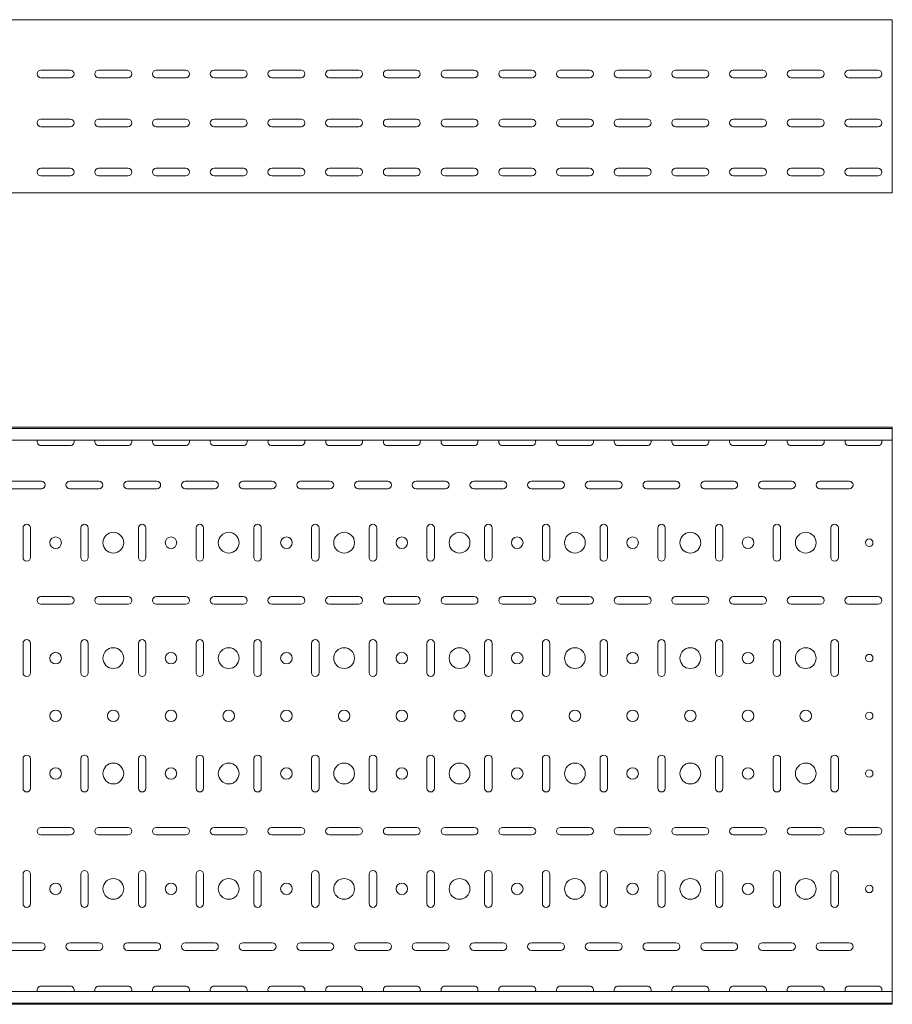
# Model space of a CAD drawing. Header units: millimetres. Extents: x -794 to 3872, y -6969 to -947.
# Tile 10 of 19: x 3090 to 3846, y -5411 to -4557. Entities that reach past the tile are written whole.
import ezdxf

# ---------------------------------------------------------------- set-up
doc = ezdxf.new("R2010")
doc.units = ezdxf.units.MM

msp = doc.modelspace()

# ---------------------------------------------------------------- linework, layer by layer
at = {"color": 7, "linetype": 'Continuous', "lineweight": 15}
for p, q in [((3846.08, -4557.36), (846.08, -4557.36)), ((3846.08, -4563.98), (3846.08, -4557.36)), ((3846.08, -4566.36), (3846.08, -4563.98)), ((3846.08, -4569.94), (3846.08, -4566.36)), ((3846.08, -4571.67), (3846.08, -4569.94)), ((3846.08, -4704.86), (3846.08, -4571.67)), ((3108.33, -4601.11), (3133.83, -4601.11)), ((3158.33, -4601.11), (3183.83, -4601.11)), ((3208.33, -4601.11), (3233.83, -4601.11)), ((3258.33, -4601.11), (3283.83, -4601.11)), ((3308.33, -4601.11), (3333.83, -4601.11)), ((3358.33, -4601.11), (3383.83, -4601.11)), ((3408.33, -4601.11), (3433.83, -4601.11)), ((3458.33, -4601.11), (3483.83, -4601.11)), ((3508.33, -4601.11), (3533.83, -4601.11)), ((3558.33, -4601.11), (3583.83, -4601.11)), ((3608.33, -4601.11), (3633.83, -4601.11)), ((3658.33, -4601.11), (3683.83, -4601.11)), ((3708.33, -4601.11), (3733.83, -4601.11)), ((3758.33, -4601.11), (3783.83, -4601.11)), ((3808.33, -4601.11), (3833.83, -4601.11)), ((3133.83, -4607.61), (3108.33, -4607.61)), ((3183.83, -4607.61), (3158.33, -4607.61)), ((3233.83, -4607.61), (3208.33, -4607.61)), ((3283.83, -4607.61), (3258.33, -4607.61)), ((3333.83, -4607.61), (3308.33, -4607.61)), ((3383.83, -4607.61), (3358.33, -4607.61)), ((3433.83, -4607.61), (3408.33, -4607.61)), ((3483.83, -4607.61), (3458.33, -4607.61)), ((3533.83, -4607.61), (3508.33, -4607.61)), ((3583.83, -4607.61), (3558.33, -4607.61)), ((3633.83, -4607.61), (3608.33, -4607.61)), ((3683.83, -4607.61), (3658.33, -4607.61)), ((3733.83, -4607.61), (3708.33, -4607.61)), ((3783.83, -4607.61), (3758.33, -4607.61)), ((3833.83, -4607.61), (3808.33, -4607.61)), ((3108.33, -4643.61), (3133.83, -4643.61)), ((3158.33, -4643.61), (3183.83, -4643.61)), ((3208.33, -4643.61), (3233.83, -4643.61)), ((3258.33, -4643.61), (3283.83, -4643.61)), ((3308.33, -4643.61), (3333.83, -4643.61)), ((3358.33, -4643.61), (3383.83, -4643.61)), ((3408.33, -4643.61), (3433.83, -4643.61)), ((3458.33, -4643.61), (3483.83, -4643.61)), ((3508.33, -4643.61), (3533.83, -4643.61)), ((3558.33, -4643.61), (3583.83, -4643.61)), ((3608.33, -4643.61), (3633.83, -4643.61)), ((3658.33, -4643.61), (3683.83, -4643.61)), ((3708.33, -4643.61), (3733.83, -4643.61)), ((3758.33, -4643.61), (3783.83, -4643.61)), ((3808.33, -4643.61), (3833.83, -4643.61)), ((3133.83, -4650.11), (3108.33, -4650.11)), ((3183.83, -4650.11), (3158.33, -4650.11)), ((3233.83, -4650.11), (3208.33, -4650.11)), ((3283.83, -4650.11), (3258.33, -4650.11)), ((3333.83, -4650.11), (3308.33, -4650.11)), ((3383.83, -4650.11), (3358.33, -4650.11)), ((3433.83, -4650.11), (3408.33, -4650.11)), ((3483.83, -4650.11), (3458.33, -4650.11)), ((3533.83, -4650.11), (3508.33, -4650.11)), ((3583.83, -4650.11), (3558.33, -4650.11)), ((3633.83, -4650.11), (3608.33, -4650.11)), ((3683.83, -4650.11), (3658.33, -4650.11)), ((3733.83, -4650.11), (3708.33, -4650.11)), ((3783.83, -4650.11), (3758.33, -4650.11)), ((3833.83, -4650.11), (3808.33, -4650.11)), ((3108.33, -4686.11), (3133.83, -4686.11)), ((3133.83, -4692.61), (3108.33, -4692.61)), ((3158.33, -4686.11), (3183.83, -4686.11)), ((3183.83, -4692.61), (3158.33, -4692.61)), ((3208.33, -4686.11), (3233.83, -4686.11)), ((3233.83, -4692.61), (3208.33, -4692.61)), ((3258.33, -4686.11), (3283.83, -4686.11)), ((3283.83, -4692.61), (3258.33, -4692.61)), ((3308.33, -4686.11), (3333.83, -4686.11)), ((3333.83, -4692.61), (3308.33, -4692.61)), ((3358.33, -4686.11), (3383.83, -4686.11)), ((3383.83, -4692.61), (3358.33, -4692.61)), ((3408.33, -4686.11), (3433.83, -4686.11)), ((3433.83, -4692.61), (3408.33, -4692.61)), ((3458.33, -4686.11), (3483.83, -4686.11)), ((3483.83, -4692.61), (3458.33, -4692.61)), ((3508.33, -4686.11), (3533.83, -4686.11)), ((3533.83, -4692.61), (3508.33, -4692.61)), ((3558.33, -4686.11), (3583.83, -4686.11)), ((3583.83, -4692.61), (3558.33, -4692.61)), ((3608.33, -4686.11), (3633.83, -4686.11)), ((3633.83, -4692.61), (3608.33, -4692.61)), ((3658.33, -4686.11), (3683.83, -4686.11)), ((3683.83, -4692.61), (3658.33, -4692.61)), ((3708.33, -4686.11), (3733.83, -4686.11)), ((3733.83, -4692.61), (3708.33, -4692.61)), ((3758.33, -4686.11), (3783.83, -4686.11)), ((3783.83, -4692.61), (3758.33, -4692.61)), ((3808.33, -4686.11), (3833.83, -4686.11)), ((3833.83, -4692.61), (3808.33, -4692.61)), ((3846.08, -4707.36), (846.08, -4707.36)), ((3846.08, -4707.36), (3846.08, -4704.86)), ((3846.08, -4910.57), (846.08, -4910.57)), ((3846.08, -4911.57), (846.08, -4911.57)), ((3846.08, -4911.57), (3846.08, -4910.57)), ((3846.08, -4920.04), (3846.08, -4911.57)), ((3846.08, -4921.78), (846.08, -4921.78)), ((3846.08, -4921.78), (3846.08, -4920.04)), ((3846.08, -4921.78), (3846.08, -5399.36)), ((3108.33, -4926.32), (3133.83, -4926.32)), ((3158.33, -4926.32), (3183.83, -4926.32)), ((3208.33, -4926.32), (3233.83, -4926.32)), ((3258.33, -4926.32), (3283.83, -4926.32)), ((3308.33, -4926.32), (3333.83, -4926.32)), ((3358.33, -4926.32), (3383.83, -4926.32)), ((3408.33, -4926.32), (3433.83, -4926.32)), ((3458.33, -4926.32), (3483.83, -4926.32)), ((3508.33, -4926.32), (3533.83, -4926.32)), ((3558.33, -4926.32), (3583.83, -4926.32)), ((3608.33, -4926.32), (3633.83, -4926.32)), ((3658.33, -4926.32), (3683.83, -4926.32)), ((3708.33, -4926.32), (3733.83, -4926.32)), ((3758.33, -4926.32), (3783.83, -4926.32)), ((3808.33, -4926.32), (3833.83, -4926.32)), ((3108.83, -4957.32), (3083.33, -4957.32)), ((3083.33, -4963.82), (3108.83, -4963.82)), ((3158.83, -4957.32), (3133.33, -4957.32)), ((3133.33, -4963.82), (3158.83, -4963.82)), ((3208.83, -4957.32), (3183.33, -4957.32)), ((3183.33, -4963.82), (3208.83, -4963.82)), ((3258.83, -4957.32), (3233.33, -4957.32)), ((3233.33, -4963.82), (3258.83, -4963.82)), ((3308.83, -4957.32), (3283.33, -4957.32)), ((3283.33, -4963.82), (3308.83, -4963.82)), ((3358.83, -4957.32), (3333.33, -4957.32)), ((3333.33, -4963.82), (3358.83, -4963.82)), ((3408.83, -4957.32), (3383.33, -4957.32)), ((3383.33, -4963.82), (3408.83, -4963.82)), ((3458.83, -4957.32), (3433.33, -4957.32)), ((3433.33, -4963.82), (3458.83, -4963.82)), ((3508.83, -4957.32), (3483.33, -4957.32)), ((3483.33, -4963.82), (3508.83, -4963.82)), ((3558.83, -4957.32), (3533.33, -4957.32)), ((3533.33, -4963.82), (3558.83, -4963.82)), ((3608.83, -4957.32), (3583.33, -4957.32)), ((3583.33, -4963.82), (3608.83, -4963.82)), ((3658.83, -4957.32), (3633.33, -4957.32)), ((3633.33, -4963.82), (3658.83, -4963.82)), ((3708.83, -4957.32), (3683.33, -4957.32)), ((3683.33, -4963.82), (3708.83, -4963.82)), ((3758.83, -4957.32), (3733.33, -4957.32)), ((3733.33, -4963.82), (3758.83, -4963.82)), ((3808.83, -4957.32), (3783.33, -4957.32)), ((3783.33, -4963.82), (3808.83, -4963.82)), ((3092.83, -4997.82), (3092.83, -5023.32)), ((3099.33, -5023.32), (3099.33, -4997.82)), ((3142.83, -4997.82), (3142.83, -5023.32)), ((3149.33, -5023.32), (3149.33, -4997.82)), ((3192.83, -4997.82), (3192.83, -5023.32)), ((3199.33, -5023.32), (3199.33, -4997.82)), ((3242.83, -4997.82), (3242.83, -5023.32)), ((3249.33, -5023.32), (3249.33, -4997.82)), ((3292.83, -4997.82), (3292.83, -5023.32)), ((3299.33, -5023.32), (3299.33, -4997.82)), ((3342.83, -4997.82), (3342.83, -5023.32)), ((3349.33, -5023.32), (3349.33, -4997.82)), ((3392.83, -4997.82), (3392.83, -5023.32)), ((3399.33, -5023.32), (3399.33, -4997.82)), ((3442.83, -4997.82), (3442.83, -5023.32)), ((3449.33, -5023.32), (3449.33, -4997.82)), ((3492.83, -4997.82), (3492.83, -5023.32)), ((3499.33, -5023.32), (3499.33, -4997.82)), ((3542.83, -4997.82), (3542.83, -5023.32)), ((3549.33, -5023.32), (3549.33, -4997.82)), ((3592.83, -4997.82), (3592.83, -5023.32)), ((3599.33, -5023.32), (3599.33, -4997.82)), ((3642.83, -4997.82), (3642.83, -5023.32)), ((3649.33, -5023.32), (3649.33, -4997.82)), ((3692.83, -4997.82), (3692.83, -5023.32)), ((3699.33, -5023.32), (3699.33, -4997.82)), ((3742.83, -4997.82), (3742.83, -5023.32)), ((3749.33, -5023.32), (3749.33, -4997.82)), ((3792.83, -4997.82), (3792.83, -5023.32)), ((3799.33, -5023.32), (3799.33, -4997.82)), ((3133.83, -5057.32), (3108.33, -5057.32)), ((3183.83, -5057.32), (3158.33, -5057.32)), ((3233.83, -5057.32), (3208.33, -5057.32)), ((3283.83, -5057.32), (3258.33, -5057.32)), ((3333.83, -5057.32), (3308.33, -5057.32)), ((3383.83, -5057.32), (3358.33, -5057.32)), ((3433.83, -5057.32), (3408.33, -5057.32)), ((3483.83, -5057.32), (3458.33, -5057.32)), ((3533.83, -5057.32), (3508.33, -5057.32)), ((3583.83, -5057.32), (3558.33, -5057.32)), ((3633.83, -5057.32), (3608.33, -5057.32)), ((3683.83, -5057.32), (3658.33, -5057.32)), ((3733.83, -5057.32), (3708.33, -5057.32)), ((3783.83, -5057.32), (3758.33, -5057.32)), ((3833.83, -5057.32), (3808.33, -5057.32)), ((3108.33, -5063.82), (3133.83, -5063.82)), ((3158.33, -5063.82), (3183.83, -5063.82)), ((3208.33, -5063.82), (3233.83, -5063.82)), ((3258.33, -5063.82), (3283.83, -5063.82)), ((3308.33, -5063.82), (3333.83, -5063.82)), ((3358.33, -5063.82), (3383.83, -5063.82)), ((3408.33, -5063.82), (3433.83, -5063.82)), ((3458.33, -5063.82), (3483.83, -5063.82)), ((3508.33, -5063.82), (3533.83, -5063.82)), ((3558.33, -5063.82), (3583.83, -5063.82)), ((3608.33, -5063.82), (3633.83, -5063.82)), ((3658.33, -5063.82), (3683.83, -5063.82)), ((3708.33, -5063.82), (3733.83, -5063.82)), ((3758.33, -5063.82), (3783.83, -5063.82)), ((3808.33, -5063.82), (3833.83, -5063.82)), ((3092.83, -5097.82), (3092.83, -5123.32)), ((3099.33, -5123.32), (3099.33, -5097.82)), ((3142.83, -5097.82), (3142.83, -5123.32)), ((3149.33, -5123.32), (3149.33, -5097.82)), ((3192.83, -5097.82), (3192.83, -5123.32)), ((3199.33, -5123.32), (3199.33, -5097.82)), ((3242.83, -5097.82), (3242.83, -5123.32)), ((3249.33, -5123.32), (3249.33, -5097.82)), ((3292.83, -5097.82), (3292.83, -5123.32)), ((3299.33, -5123.32), (3299.33, -5097.82)), ((3342.83, -5097.82), (3342.83, -5123.32)), ((3349.33, -5123.32), (3349.33, -5097.82)), ((3392.83, -5097.82), (3392.83, -5123.32)), ((3399.33, -5123.32), (3399.33, -5097.82)), ((3442.83, -5097.82), (3442.83, -5123.32)), ((3449.33, -5123.32), (3449.33, -5097.82)), ((3492.83, -5097.82), (3492.83, -5123.32)), ((3499.33, -5123.32), (3499.33, -5097.82)), ((3542.83, -5097.82), (3542.83, -5123.32)), ((3549.33, -5123.32), (3549.33, -5097.82)), ((3592.83, -5097.82), (3592.83, -5123.32)), ((3599.33, -5123.32), (3599.33, -5097.82)), ((3642.83, -5097.82), (3642.83, -5123.32)), ((3649.33, -5123.32), (3649.33, -5097.82)), ((3692.83, -5097.82), (3692.83, -5123.32)), ((3699.33, -5123.32), (3699.33, -5097.82)), ((3742.83, -5097.82), (3742.83, -5123.32)), ((3749.33, -5123.32), (3749.33, -5097.82)), ((3792.83, -5097.82), (3792.83, -5123.32)), ((3799.33, -5123.32), (3799.33, -5097.82)), ((3092.83, -5197.82), (3092.83, -5223.32)), ((3099.33, -5223.32), (3099.33, -5197.82)), ((3142.83, -5197.82), (3142.83, -5223.32)), ((3149.33, -5223.32), (3149.33, -5197.82)), ((3192.83, -5197.82), (3192.83, -5223.32)), ((3199.33, -5223.32), (3199.33, -5197.82)), ((3242.83, -5197.82), (3242.83, -5223.32)), ((3249.33, -5223.32), (3249.33, -5197.82)), ((3292.83, -5197.82), (3292.83, -5223.32)), ((3299.33, -5223.32), (3299.33, -5197.82)), ((3342.83, -5197.82), (3342.83, -5223.32)), ((3349.33, -5223.32), (3349.33, -5197.82)), ((3392.83, -5197.82), (3392.83, -5223.32)), ((3399.33, -5223.32), (3399.33, -5197.82)), ((3442.83, -5197.82), (3442.83, -5223.32)), ((3449.33, -5223.32), (3449.33, -5197.82)), ((3492.83, -5197.82), (3492.83, -5223.32)), ((3499.33, -5223.32), (3499.33, -5197.82)), ((3542.83, -5197.82), (3542.83, -5223.32)), ((3549.33, -5223.32), (3549.33, -5197.82)), ((3592.83, -5197.82), (3592.83, -5223.32)), ((3599.33, -5223.32), (3599.33, -5197.82)), ((3642.83, -5197.82), (3642.83, -5223.32)), ((3649.33, -5223.32), (3649.33, -5197.82)), ((3692.83, -5197.82), (3692.83, -5223.32)), ((3699.33, -5223.32), (3699.33, -5197.82)), ((3742.83, -5197.82), (3742.83, -5223.32)), ((3749.33, -5223.32), (3749.33, -5197.82)), ((3792.83, -5197.82), (3792.83, -5223.32)), ((3799.33, -5223.32), (3799.33, -5197.82)), ((3133.83, -5257.32), (3108.33, -5257.32)), ((3108.33, -5263.82), (3133.83, -5263.82)), ((3183.83, -5257.32), (3158.33, -5257.32)), ((3158.33, -5263.82), (3183.83, -5263.82)), ((3233.83, -5257.32), (3208.33, -5257.32)), ((3208.33, -5263.82), (3233.83, -5263.82)), ((3283.83, -5257.32), (3258.33, -5257.32)), ((3258.33, -5263.82), (3283.83, -5263.82)), ((3333.83, -5257.32), (3308.33, -5257.32)), ((3308.33, -5263.82), (3333.83, -5263.82)), ((3383.83, -5257.32), (3358.33, -5257.32)), ((3358.33, -5263.82), (3383.83, -5263.82)), ((3433.83, -5257.32), (3408.33, -5257.32)), ((3408.33, -5263.82), (3433.83, -5263.82)), ((3483.83, -5257.32), (3458.33, -5257.32)), ((3458.33, -5263.82), (3483.83, -5263.82)), ((3533.83, -5257.32), (3508.33, -5257.32)), ((3508.33, -5263.82), (3533.83, -5263.82)), ((3583.83, -5257.32), (3558.33, -5257.32)), ((3558.33, -5263.82), (3583.83, -5263.82)), ((3633.83, -5257.32), (3608.33, -5257.32)), ((3608.33, -5263.82), (3633.83, -5263.82)), ((3683.83, -5257.32), (3658.33, -5257.32)), ((3658.33, -5263.82), (3683.83, -5263.82)), ((3733.83, -5257.32), (3708.33, -5257.32)), ((3708.33, -5263.82), (3733.83, -5263.82)), ((3783.83, -5257.32), (3758.33, -5257.32)), ((3758.33, -5263.82), (3783.83, -5263.82)), ((3833.83, -5257.32), (3808.33, -5257.32)), ((3808.33, -5263.82), (3833.83, -5263.82)), ((3092.83, -5297.82), (3092.83, -5323.32)), ((3099.33, -5323.32), (3099.33, -5297.82)), ((3142.83, -5297.82), (3142.83, -5323.32)), ((3149.33, -5323.32), (3149.33, -5297.82)), ((3192.83, -5297.82), (3192.83, -5323.32)), ((3199.33, -5323.32), (3199.33, -5297.82)), ((3242.83, -5297.82), (3242.83, -5323.32)), ((3249.33, -5323.32), (3249.33, -5297.82)), ((3292.83, -5297.82), (3292.83, -5323.32)), ((3299.33, -5323.32), (3299.33, -5297.82)), ((3342.83, -5297.82), (3342.83, -5323.32)), ((3349.33, -5323.32), (3349.33, -5297.82)), ((3392.83, -5297.82), (3392.83, -5323.32)), ((3399.33, -5323.32), (3399.33, -5297.82)), ((3442.83, -5297.82), (3442.83, -5323.32)), ((3449.33, -5323.32), (3449.33, -5297.82)), ((3492.83, -5297.82), (3492.83, -5323.32)), ((3499.33, -5323.32), (3499.33, -5297.82)), ((3542.83, -5297.82), (3542.83, -5323.32)), ((3549.33, -5323.32), (3549.33, -5297.82)), ((3592.83, -5297.82), (3592.83, -5323.32)), ((3599.33, -5323.32), (3599.33, -5297.82)), ((3642.83, -5297.82), (3642.83, -5323.32)), ((3649.33, -5323.32), (3649.33, -5297.82)), ((3692.83, -5297.82), (3692.83, -5323.32)), ((3699.33, -5323.32), (3699.33, -5297.82)), ((3742.83, -5297.82), (3742.83, -5323.32)), ((3749.33, -5323.32), (3749.33, -5297.82)), ((3792.83, -5297.82), (3792.83, -5323.32)), ((3799.33, -5323.32), (3799.33, -5297.82)), ((3108.83, -5357.32), (3083.33, -5357.32)), ((3158.83, -5357.32), (3133.33, -5357.32)), ((3208.83, -5357.32), (3183.33, -5357.32)), ((3258.83, -5357.32), (3233.33, -5357.32)), ((3308.83, -5357.32), (3283.33, -5357.32)), ((3358.83, -5357.32), (3333.33, -5357.32)), ((3408.83, -5357.32), (3383.33, -5357.32)), ((3458.83, -5357.32), (3433.33, -5357.32)), ((3508.83, -5357.32), (3483.33, -5357.32)), ((3558.83, -5357.32), (3533.33, -5357.32)), ((3608.83, -5357.32), (3583.33, -5357.32)), ((3658.83, -5357.32), (3633.33, -5357.32)), ((3708.83, -5357.32), (3683.33, -5357.32)), ((3758.83, -5357.32), (3733.33, -5357.32)), ((3808.83, -5357.32), (3783.33, -5357.32)), ((3083.33, -5363.82), (3108.83, -5363.82)), ((3133.33, -5363.82), (3158.83, -5363.82)), ((3183.33, -5363.82), (3208.83, -5363.82)), ((3233.33, -5363.82), (3258.83, -5363.82)), ((3283.33, -5363.82), (3308.83, -5363.82)), ((3333.33, -5363.82), (3358.83, -5363.82)), ((3383.33, -5363.82), (3408.83, -5363.82)), ((3433.33, -5363.82), (3458.83, -5363.82)), ((3483.33, -5363.82), (3508.83, -5363.82)), ((3533.33, -5363.82), (3558.83, -5363.82)), ((3583.33, -5363.82), (3608.83, -5363.82)), ((3633.33, -5363.82), (3658.83, -5363.82)), ((3683.33, -5363.82), (3708.83, -5363.82)), ((3733.33, -5363.82), (3758.83, -5363.82)), ((3783.33, -5363.82), (3808.83, -5363.82)), ((3846.08, -5399.36), (846.08, -5399.36)), ((3133.83, -5394.82), (3108.33, -5394.82)), ((3183.83, -5394.82), (3158.33, -5394.82)), ((3233.83, -5394.82), (3208.33, -5394.82)), ((3283.83, -5394.82), (3258.33, -5394.82)), ((3333.83, -5394.82), (3308.33, -5394.82)), ((3383.83, -5394.82), (3358.33, -5394.82)), ((3433.83, -5394.82), (3408.33, -5394.82)), ((3483.83, -5394.82), (3458.33, -5394.82)), ((3533.83, -5394.82), (3508.33, -5394.82)), ((3583.83, -5394.82), (3558.33, -5394.82)), ((3633.83, -5394.82), (3608.33, -5394.82)), ((3683.83, -5394.82), (3658.33, -5394.82)), ((3733.83, -5394.82), (3708.33, -5394.82)), ((3783.83, -5394.82), (3758.33, -5394.82)), ((3833.83, -5394.82), (3808.33, -5394.82)), ((3846.08, -5401.1), (3846.08, -5399.36)), ((3846.08, -5409.57), (3846.08, -5401.1)), ((846.08, -5409.57), (3846.08, -5409.57)), ((3846.08, -5410.57), (846.08, -5410.57)), ((3846.08, -5410.57), (3846.08, -5409.57))]:
    msp.add_line(p, q, dxfattribs=at)
for centre, radius in [((3121.08, -5010.57), 5), ((3171.08, -5010.57), 9), ((3221.08, -5010.57), 5), ((3271.08, -5010.57), 9), ((3321.08, -5010.57), 5), ((3371.08, -5010.57), 9), ((3421.08, -5010.57), 5), ((3471.08, -5010.57), 9), ((3521.08, -5010.57), 5), ((3571.08, -5010.57), 9), ((3621.08, -5010.57), 5), ((3671.08, -5010.57), 9), ((3721.08, -5010.57), 5), ((3771.08, -5010.57), 9), ((3826.08, -5010.57), 3.25), ((3171.08, -5110.57), 9), ((3271.08, -5110.57), 9), ((3371.08, -5110.57), 9), ((3471.08, -5110.57), 9), ((3571.08, -5110.57), 9), ((3671.08, -5110.57), 9), ((3771.08, -5110.57), 9), ((3121.08, -5110.57), 5), ((3221.08, -5110.57), 5), ((3321.08, -5110.57), 5), ((3421.08, -5110.57), 5), ((3521.08, -5110.57), 5), ((3621.08, -5110.57), 5), ((3721.08, -5110.57), 5), ((3826.08, -5110.57), 3.25), ((3121.08, -5160.57), 5), ((3171.08, -5160.57), 5), ((3221.08, -5160.57), 5), ((3271.08, -5160.57), 5), ((3321.08, -5160.57), 5), ((3371.08, -5160.57), 5), ((3421.08, -5160.57), 5), ((3471.08, -5160.57), 5), ((3521.08, -5160.57), 5), ((3571.08, -5160.57), 5), ((3621.08, -5160.57), 5), ((3671.08, -5160.57), 5), ((3721.08, -5160.57), 5), ((3771.08, -5160.57), 5), ((3826.08, -5160.57), 3.25), ((3171.08, -5210.57), 9), ((3271.08, -5210.57), 9), ((3371.08, -5210.57), 9), ((3471.08, -5210.57), 9), ((3571.08, -5210.57), 9), ((3671.08, -5210.57), 9), ((3771.08, -5210.57), 9), ((3121.08, -5210.57), 5), ((3221.08, -5210.57), 5), ((3321.08, -5210.57), 5), ((3421.08, -5210.57), 5), ((3521.08, -5210.57), 5), ((3621.08, -5210.57), 5), ((3721.08, -5210.57), 5), ((3826.08, -5210.57), 3.25), ((3121.08, -5310.57), 5), ((3171.08, -5310.57), 9), ((3221.08, -5310.57), 5), ((3271.08, -5310.57), 9), ((3321.08, -5310.57), 5), ((3371.08, -5310.57), 9), ((3421.08, -5310.57), 5), ((3471.08, -5310.57), 9), ((3521.08, -5310.57), 5), ((3571.08, -5310.57), 9), ((3621.08, -5310.57), 5), ((3671.08, -5310.57), 9), ((3721.08, -5310.57), 5), ((3771.08, -5310.57), 9), ((3826.08, -5310.57), 3.25)]:
    msp.add_circle(centre, radius, dxfattribs=at)
for centre, start, end in [((3108.33, -4604.36), 90, 270), ((3133.83, -4604.36), 270, 90), ((3158.33, -4604.36), 90, 270), ((3183.83, -4604.36), 270, 90), ((3208.33, -4604.36), 90, 270), ((3233.83, -4604.36), 270, 90), ((3258.33, -4604.36), 90, 270), ((3283.83, -4604.36), 270, 90), ((3308.33, -4604.36), 90, 270), ((3333.83, -4604.36), 270, 90), ((3358.33, -4604.36), 90, 270), ((3383.83, -4604.36), 270, 90), ((3408.33, -4604.36), 90, 270), ((3433.83, -4604.36), 270, 90), ((3458.33, -4604.36), 90, 270), ((3483.83, -4604.36), 270, 90), ((3508.33, -4604.36), 90, 270), ((3533.83, -4604.36), 270, 90), ((3558.33, -4604.36), 90, 270), ((3583.83, -4604.36), 270, 90), ((3608.33, -4604.36), 90, 270), ((3633.83, -4604.36), 270, 90), ((3658.33, -4604.36), 90, 270), ((3683.83, -4604.36), 270, 90), ((3708.33, -4604.36), 90, 270), ((3733.83, -4604.36), 270, 90), ((3758.33, -4604.36), 90, 270), ((3783.83, -4604.36), 270, 90), ((3808.33, -4604.36), 90, 270), ((3833.83, -4604.36), 270, 90), ((3108.33, -4646.86), 90, 270), ((3133.83, -4646.86), 270, 90), ((3158.33, -4646.86), 90, 270), ((3183.83, -4646.86), 270, 90), ((3208.33, -4646.86), 90, 270), ((3233.83, -4646.86), 270, 90), ((3258.33, -4646.86), 90, 270), ((3283.83, -4646.86), 270, 90), ((3308.33, -4646.86), 90, 270), ((3333.83, -4646.86), 270, 90), ((3358.33, -4646.86), 90, 270), ((3383.83, -4646.86), 270, 90), ((3408.33, -4646.86), 90, 270), ((3433.83, -4646.86), 270, 90), ((3458.33, -4646.86), 90, 270), ((3483.83, -4646.86), 270, 90), ((3508.33, -4646.86), 90, 270), ((3533.83, -4646.86), 270, 90), ((3558.33, -4646.86), 90, 270), ((3583.83, -4646.86), 270, 90), ((3608.33, -4646.86), 90, 270), ((3633.83, -4646.86), 270, 90), ((3658.33, -4646.86), 90, 270), ((3683.83, -4646.86), 270, 90), ((3708.33, -4646.86), 90, 270), ((3733.83, -4646.86), 270, 90), ((3758.33, -4646.86), 90, 270), ((3783.83, -4646.86), 270, 90), ((3808.33, -4646.86), 90, 270), ((3833.83, -4646.86), 270, 90), ((3108.33, -4689.36), 90, 270), ((3133.83, -4689.36), 270, 90), ((3158.33, -4689.36), 90, 270), ((3183.83, -4689.36), 270, 90), ((3208.33, -4689.36), 90, 270), ((3233.83, -4689.36), 270, 90), ((3258.33, -4689.36), 90, 270), ((3283.83, -4689.36), 270, 90), ((3308.33, -4689.36), 90, 270), ((3333.83, -4689.36), 270, 90), ((3358.33, -4689.36), 90, 270), ((3383.83, -4689.36), 270, 90), ((3408.33, -4689.36), 90, 270), ((3433.83, -4689.36), 270, 90), ((3458.33, -4689.36), 90, 270), ((3483.83, -4689.36), 270, 90), ((3508.33, -4689.36), 90, 270), ((3533.83, -4689.36), 270, 90), ((3558.33, -4689.36), 90, 270), ((3583.83, -4689.36), 270, 90), ((3608.33, -4689.36), 90, 270), ((3633.83, -4689.36), 270, 90), ((3658.33, -4689.36), 90, 270), ((3683.83, -4689.36), 270, 90), ((3708.33, -4689.36), 90, 270), ((3733.83, -4689.36), 270, 90), ((3758.33, -4689.36), 90, 270), ((3783.83, -4689.36), 270, 90), ((3808.33, -4689.36), 90, 270), ((3833.83, -4689.36), 270, 90), ((3108.33, -4923.07), 156.64793, 270), ((3133.83, -4923.07), 270, 23.35207), ((3158.33, -4923.07), 156.64793, 270), ((3183.83, -4923.07), 270, 23.35207), ((3208.33, -4923.07), 156.64793, 270), ((3233.83, -4923.07), 270, 23.35207), ((3258.33, -4923.07), 156.64793, 270), ((3283.83, -4923.07), 270, 23.35207), ((3308.33, -4923.07), 156.64793, 270), ((3333.83, -4923.07), 270, 23.35207), ((3358.33, -4923.07), 156.64793, 270), ((3383.83, -4923.07), 270, 23.35207), ((3408.33, -4923.07), 156.64793, 270), ((3433.83, -4923.07), 270, 23.35207), ((3458.33, -4923.07), 156.64793, 270), ((3483.83, -4923.07), 270, 23.35207), ((3508.33, -4923.07), 156.64793, 270), ((3533.83, -4923.07), 270, 23.35207), ((3558.33, -4923.07), 156.64793, 270), ((3583.83, -4923.07), 270, 23.35207), ((3608.33, -4923.07), 156.64793, 270), ((3633.83, -4923.07), 270, 23.35207), ((3658.33, -4923.07), 156.64793, 270), ((3683.83, -4923.07), 270, 23.35207), ((3708.33, -4923.07), 156.64793, 270), ((3733.83, -4923.07), 270, 23.35207), ((3758.33, -4923.07), 156.64793, 270), ((3783.83, -4923.07), 270, 23.35207), ((3808.33, -4923.07), 156.64793, 270), ((3833.83, -4923.07), 270, 23.35207), ((3108.83, -4960.57), 270, 90), ((3133.33, -4960.57), 90, 270), ((3158.83, -4960.57), 270, 90), ((3183.33, -4960.57), 90, 270), ((3208.83, -4960.57), 270, 90), ((3233.33, -4960.57), 90, 270), ((3258.83, -4960.57), 270, 90), ((3283.33, -4960.57), 90, 270), ((3308.83, -4960.57), 270, 90), ((3333.33, -4960.57), 90, 270), ((3358.83, -4960.57), 270, 90), ((3383.33, -4960.57), 90, 270), ((3408.83, -4960.57), 270, 90), ((3433.33, -4960.57), 90, 270), ((3458.83, -4960.57), 270, 90), ((3483.33, -4960.57), 90, 270), ((3508.83, -4960.57), 270, 90), ((3533.33, -4960.57), 90, 270), ((3558.83, -4960.57), 270, 90), ((3583.33, -4960.57), 90, 270), ((3608.83, -4960.57), 270, 90), ((3633.33, -4960.57), 90, 270), ((3658.83, -4960.57), 270, 90), ((3683.33, -4960.57), 90, 270), ((3708.83, -4960.57), 270, 90), ((3733.33, -4960.57), 90, 270), ((3758.83, -4960.57), 270, 90), ((3783.33, -4960.57), 90, 270), ((3808.83, -4960.57), 270, 90), ((3096.08, -4997.82), 0, 180), ((3146.08, -4997.82), 0, 180), ((3196.08, -4997.82), 0, 180), ((3246.08, -4997.82), 0, 180), ((3296.08, -4997.82), 0, 180), ((3346.08, -4997.82), 0, 180), ((3396.08, -4997.82), 0, 180), ((3446.08, -4997.82), 0, 180), ((3496.08, -4997.82), 0, 180), ((3546.08, -4997.82), 0, 180), ((3596.08, -4997.82), 0, 180), ((3646.08, -4997.82), 0, 180), ((3696.08, -4997.82), 0, 180), ((3746.08, -4997.82), 0, 180), ((3796.08, -4997.82), 0, 180), ((3096.08, -5023.32), 180, 0), ((3146.08, -5023.32), 180, 0), ((3196.08, -5023.32), 180, 0), ((3246.08, -5023.32), 180, 0), ((3296.08, -5023.32), 180, 0), ((3346.08, -5023.32), 180, 0), ((3396.08, -5023.32), 180, 0), ((3446.08, -5023.32), 180, 0), ((3496.08, -5023.32), 180, 0), ((3546.08, -5023.32), 180, 0), ((3596.08, -5023.32), 180, 0), ((3646.08, -5023.32), 180, 0), ((3696.08, -5023.32), 180, 0), ((3746.08, -5023.32), 180, 0), ((3796.08, -5023.32), 180, 0), ((3108.33, -5060.57), 90, 270), ((3133.83, -5060.57), 270, 90), ((3158.33, -5060.57), 90, 270), ((3183.83, -5060.57), 270, 90), ((3208.33, -5060.57), 90, 270), ((3233.83, -5060.57), 270, 90), ((3258.33, -5060.57), 90, 270), ((3283.83, -5060.57), 270, 90), ((3308.33, -5060.57), 90, 270), ((3333.83, -5060.57), 270, 90), ((3358.33, -5060.57), 90, 270), ((3383.83, -5060.57), 270, 90), ((3408.33, -5060.57), 90, 270), ((3433.83, -5060.57), 270, 90), ((3458.33, -5060.57), 90, 270), ((3483.83, -5060.57), 270, 90), ((3508.33, -5060.57), 90, 270), ((3533.83, -5060.57), 270, 90), ((3558.33, -5060.57), 90, 270), ((3583.83, -5060.57), 270, 90), ((3608.33, -5060.57), 90, 270), ((3633.83, -5060.57), 270, 90), ((3658.33, -5060.57), 90, 270), ((3683.83, -5060.57), 270, 90), ((3708.33, -5060.57), 90, 270), ((3733.83, -5060.57), 270, 90), ((3758.33, -5060.57), 90, 270), ((3783.83, -5060.57), 270, 90), ((3808.33, -5060.57), 90, 270), ((3833.83, -5060.57), 270, 90), ((3096.08, -5097.82), 0, 180), ((3146.08, -5097.82), 0, 180), ((3196.08, -5097.82), 0, 180), ((3246.08, -5097.82), 0, 180), ((3296.08, -5097.82), 0, 180), ((3346.08, -5097.82), 0, 180), ((3396.08, -5097.82), 0, 180), ((3446.08, -5097.82), 0, 180), ((3496.08, -5097.82), 0, 180), ((3546.08, -5097.82), 0, 180), ((3596.08, -5097.82), 0, 180), ((3646.08, -5097.82), 0, 180), ((3696.08, -5097.82), 0, 180), ((3746.08, -5097.82), 0, 180), ((3796.08, -5097.82), 0, 180), ((3096.08, -5123.32), 180, 0), ((3146.08, -5123.32), 180, 0), ((3196.08, -5123.32), 180, 0), ((3246.08, -5123.32), 180, 0), ((3296.08, -5123.32), 180, 0), ((3346.08, -5123.32), 180, 0), ((3396.08, -5123.32), 180, 0), ((3446.08, -5123.32), 180, 0), ((3496.08, -5123.32), 180, 0), ((3546.08, -5123.32), 180, 0), ((3596.08, -5123.32), 180, 0), ((3646.08, -5123.32), 180, 0), ((3696.08, -5123.32), 180, 0), ((3746.08, -5123.32), 180, 0), ((3796.08, -5123.32), 180, 0), ((3096.08, -5197.82), 0, 180), ((3146.08, -5197.82), 0, 180), ((3196.08, -5197.82), 0, 180), ((3246.08, -5197.82), 0, 180), ((3296.08, -5197.82), 0, 180), ((3346.08, -5197.82), 0, 180), ((3396.08, -5197.82), 0, 180), ((3446.08, -5197.82), 0, 180), ((3496.08, -5197.82), 0, 180), ((3546.08, -5197.82), 0, 180), ((3596.08, -5197.82), 0, 180), ((3646.08, -5197.82), 0, 180), ((3696.08, -5197.82), 0, 180), ((3746.08, -5197.82), 0, 180), ((3796.08, -5197.82), 0, 180), ((3096.08, -5223.32), 180, 0), ((3146.08, -5223.32), 180, 0), ((3196.08, -5223.32), 180, 0), ((3246.08, -5223.32), 180, 0), ((3296.08, -5223.32), 180, 0), ((3346.08, -5223.32), 180, 0), ((3396.08, -5223.32), 180, 0), ((3446.08, -5223.32), 180, 0), ((3496.08, -5223.32), 180, 0), ((3546.08, -5223.32), 180, 0), ((3596.08, -5223.32), 180, 0), ((3646.08, -5223.32), 180, 0), ((3696.08, -5223.32), 180, 0), ((3746.08, -5223.32), 180, 0), ((3796.08, -5223.32), 180, 0), ((3108.33, -5260.57), 90, 270), ((3133.83, -5260.57), 270, 90), ((3158.33, -5260.57), 90, 270), ((3183.83, -5260.57), 270, 90), ((3208.33, -5260.57), 90, 270), ((3233.83, -5260.57), 270, 90), ((3258.33, -5260.57), 90, 270), ((3283.83, -5260.57), 270, 90), ((3308.33, -5260.57), 90, 270), ((3333.83, -5260.57), 270, 90), ((3358.33, -5260.57), 90, 270), ((3383.83, -5260.57), 270, 90), ((3408.33, -5260.57), 90, 270), ((3433.83, -5260.57), 270, 90), ((3458.33, -5260.57), 90, 270), ((3483.83, -5260.57), 270, 90), ((3508.33, -5260.57), 90, 270), ((3533.83, -5260.57), 270, 90), ((3558.33, -5260.57), 90, 270), ((3583.83, -5260.57), 270, 90), ((3608.33, -5260.57), 90, 270), ((3633.83, -5260.57), 270, 90), ((3658.33, -5260.57), 90, 270), ((3683.83, -5260.57), 270, 90), ((3708.33, -5260.57), 90, 270), ((3733.83, -5260.57), 270, 90), ((3758.33, -5260.57), 90, 270), ((3783.83, -5260.57), 270, 90), ((3808.33, -5260.57), 90, 270), ((3833.83, -5260.57), 270, 90), ((3096.08, -5297.82), 0, 180), ((3146.08, -5297.82), 0, 180), ((3196.08, -5297.82), 0, 180), ((3246.08, -5297.82), 0, 180), ((3296.08, -5297.82), 0, 180), ((3346.08, -5297.82), 0, 180), ((3396.08, -5297.82), 0, 180), ((3446.08, -5297.82), 0, 180), ((3496.08, -5297.82), 0, 180), ((3546.08, -5297.82), 0, 180), ((3596.08, -5297.82), 0, 180), ((3646.08, -5297.82), 0, 180), ((3696.08, -5297.82), 0, 180), ((3746.08, -5297.82), 0, 180), ((3796.08, -5297.82), 0, 180), ((3096.08, -5323.32), 180, 0), ((3146.08, -5323.32), 180, 0), ((3196.08, -5323.32), 180, 0), ((3246.08, -5323.32), 180, 0), ((3296.08, -5323.32), 180, 0), ((3346.08, -5323.32), 180, 0), ((3396.08, -5323.32), 180, 0), ((3446.08, -5323.32), 180, 0), ((3496.08, -5323.32), 180, 0), ((3546.08, -5323.32), 180, 0), ((3596.08, -5323.32), 180, 0), ((3646.08, -5323.32), 180, 0), ((3696.08, -5323.32), 180, 0), ((3746.08, -5323.32), 180, 0), ((3796.08, -5323.32), 180, 0), ((3108.83, -5360.57), 270, 90), ((3133.33, -5360.57), 90, 270), ((3158.83, -5360.57), 270, 90), ((3183.33, -5360.57), 90, 270), ((3208.83, -5360.57), 270, 90), ((3233.33, -5360.57), 90, 270), ((3258.83, -5360.57), 270, 90), ((3283.33, -5360.57), 90, 270), ((3308.83, -5360.57), 270, 90), ((3333.33, -5360.57), 90, 270), ((3358.83, -5360.57), 270, 90), ((3383.33, -5360.57), 90, 270), ((3408.83, -5360.57), 270, 90), ((3433.33, -5360.57), 90, 270), ((3458.83, -5360.57), 270, 90), ((3483.33, -5360.57), 90, 270), ((3508.83, -5360.57), 270, 90), ((3533.33, -5360.57), 90, 270), ((3558.83, -5360.57), 270, 90), ((3583.33, -5360.57), 90, 270), ((3608.83, -5360.57), 270, 90), ((3633.33, -5360.57), 90, 270), ((3658.83, -5360.57), 270, 90), ((3683.33, -5360.57), 90, 270), ((3708.83, -5360.57), 270, 90), ((3733.33, -5360.57), 90, 270), ((3758.83, -5360.57), 270, 90), ((3783.33, -5360.57), 90, 270), ((3808.83, -5360.57), 270, 90), ((3108.33, -5398.07), 90, 203.35207), ((3133.83, -5398.07), 336.64793, 90), ((3158.33, -5398.07), 90, 203.35207), ((3183.83, -5398.07), 336.64793, 90), ((3208.33, -5398.07), 90, 203.35207), ((3233.83, -5398.07), 336.64793, 90), ((3258.33, -5398.07), 90, 203.35207), ((3283.83, -5398.07), 336.64793, 90), ((3308.33, -5398.07), 90, 203.35207), ((3333.83, -5398.07), 336.64793, 90), ((3358.33, -5398.07), 90, 203.35207), ((3383.83, -5398.07), 336.64793, 90), ((3408.33, -5398.07), 90, 203.35207), ((3433.83, -5398.07), 336.64793, 90), ((3458.33, -5398.07), 90, 203.35207), ((3483.83, -5398.07), 336.64793, 90), ((3508.33, -5398.07), 90, 203.35207), ((3533.83, -5398.07), 336.64793, 90), ((3558.33, -5398.07), 90, 203.35207), ((3583.83, -5398.07), 336.64793, 90), ((3608.33, -5398.07), 90, 203.35207), ((3633.83, -5398.07), 336.64793, 90), ((3658.33, -5398.07), 90, 203.35207), ((3683.83, -5398.07), 336.64793, 90), ((3708.33, -5398.07), 90, 203.35207), ((3733.83, -5398.07), 336.64793, 90), ((3758.33, -5398.07), 90, 203.35207), ((3783.83, -5398.07), 336.64793, 90), ((3808.33, -5398.07), 90, 203.35207), ((3833.83, -5398.07), 336.64793, 90)]:
    msp.add_arc(centre, 3.25, start, end, dxfattribs=at)

doc.saveas('drawing.dxf')
